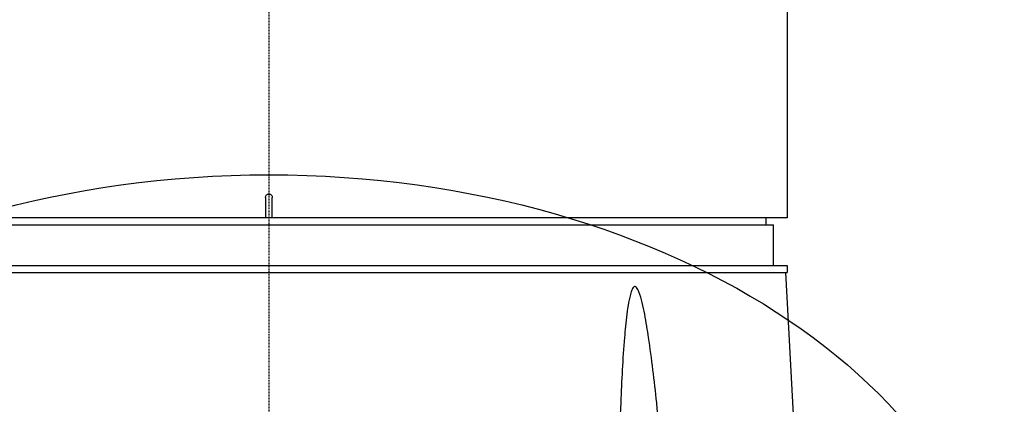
# Model space of a CAD drawing. Header units: millimetres. Extents: x 0 to 5219, y 0 to 2970.
# Tile 101 of 232: x 2757 to 2901, y 820 to 876. Entities that reach past the tile are written whole.
import ezdxf

# ---------------------------------------------------------------- set-up
doc = ezdxf.new("R2010")
doc.units = ezdxf.units.MM
doc.header["$LTSCALE"] = 0.2
doc.linetypes.add('CENTER2', pattern=[1.125, 0.75, -0.125, 0.125, -0.125])
doc.layers.add('02_Center Line', color=1, linetype='CENTER2')
doc.layers.add('12_Before Rev.Num.', color=5, linetype='Continuous')

# ---------------------------------------------------------------- blocks, each defined once
blk = doc.blocks.new('A$Cfb77f146')
for p, q in [((76, 202.87), (76, 106)), ((-0.5, 109), (-0.5, 106)), ((0.5, 106), (0.5, 109)), ((76, 106), (-76, 106)), ((72.87, 106), (72.89, 105)), ((-74, 105), (74, 105)), ((74, 99), (74, 105)), ((-76, 99), (76, 99)), ((76, 99), (76, 98)), ((-76, 98), (76, 98)), ((75.79, 98), (77.15, 72.03))]:
    blk.add_line(p, q)
for points, knots in [([(-0.5, 109), (-0.5, 109.06), (-0.49, 109.11), (-0.47, 109.17), (-0.45, 109.22), (-0.43, 109.27), (-0.39, 109.31), (-0.36, 109.36), (-0.31, 109.39), (-0.27, 109.42), (-0.22, 109.45), (-0.16, 109.48), (-0.11, 109.49), (-0.07, 109.5), (-0.04, 109.5), (0, 109.5), (0.06, 109.5), (0.11, 109.49), (0.17, 109.47), (0.22, 109.45), (0.27, 109.43), (0.31, 109.39), (0.36, 109.36), (0.39, 109.31), (0.42, 109.26), (0.45, 109.22), (0.48, 109.16), (0.49, 109.11), (0.5, 109.07), (0.5, 109.04), (0.5, 109)], [0, 0, 0, 0, 0.107469, 0.107469, 0.107469, 0.214937, 0.214937, 0.214937, 0.322407, 0.322407, 0.322407, 0.429878, 0.429878, 0.429878, 0.5, 0.5, 0.5, 0.607469, 0.607469, 0.607469, 0.714937, 0.714937, 0.714937, 0.822407, 0.822407, 0.822407, 0.929878, 0.929878, 0.929878, 1, 1, 1, 1]), ([(57.57, 72.03), (57.35, 74.33), (57.12, 76.6), (56.53, 82.12), (56.15, 85.32), (55.53, 89.51), (55.34, 90.69), (55, 92.43), (54.88, 93), (54.61, 94.11), (54.47, 94.64), (54.18, 95.36), (54.06, 95.62), (53.88, 95.81), (53.84, 95.85), (53.75, 95.9), (53.71, 95.91), (53.63, 95.91), (53.59, 95.9), (53.51, 95.85), (53.47, 95.81), (53.3, 95.62), (53.2, 95.36), (52.96, 94.64), (52.85, 94.11), (52.65, 93), (52.57, 92.43), (52.35, 90.69), (52.24, 89.51), (51.89, 85.32), (51.73, 82.12), (51.5, 76.6), (51.43, 74.33), (51.36, 72.03)], [-10.718091, -10.718091, -10.718091, -10.718091, -10.065889, -10.065889, -9.118131, -9.118131, -8.790101, -8.790101, -8.626085, -8.626085, -8.46207, -8.46207, -8.384853, -8.384853, -8.367475, -8.367475, -8.350096, -8.350096, -8.332718, -8.332718, -8.315339, -8.315339, -8.238122, -8.238122, -8.074107, -8.074107, -7.910092, -7.910092, -7.582061, -7.582061, -6.634304, -6.634304, -5.982102, -5.982102, -5.982102, -5.982102])]:
    blk.add_open_spline(points, degree=3, knots=knots)
at = {"layer": '02_Center Line'}
blk.add_line((0, 1565), (0, -20), dxfattribs=at)

msp = doc.modelspace()

# ---------------------------------------------------------------- linework, layer by layer
at = {"layer": '12_Before Rev.Num.'}
msp.add_ellipse((2793.105, 780.262), major_axis=(107.86, 0), ratio=0.6763455, dxfattribs=at)

# ---------------------------------------------------------------- block references
msp.add_blockref('A$Cfb77f146', (2793.105, 740.896))

doc.saveas('drawing.dxf')
